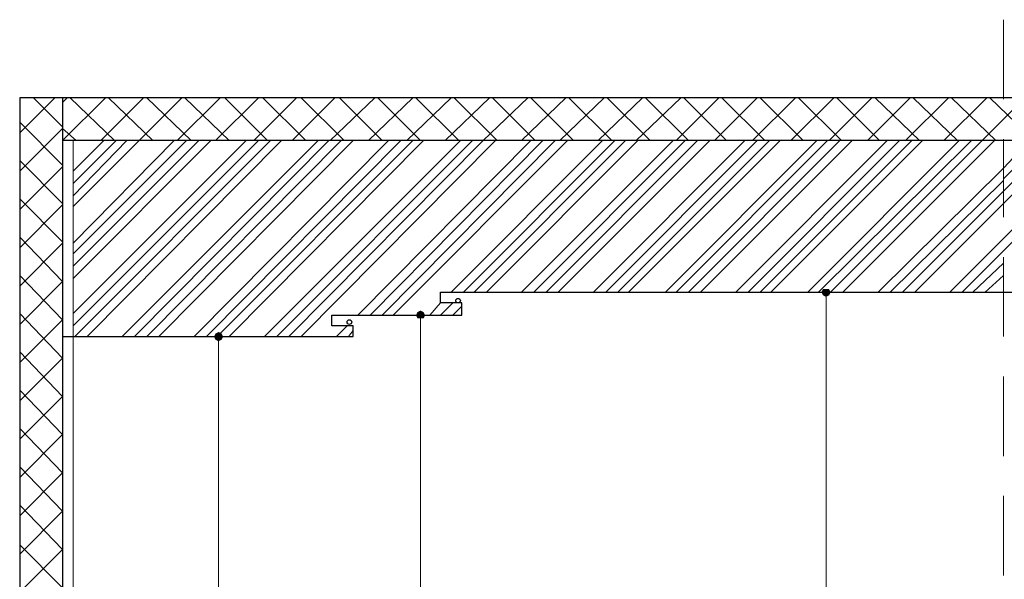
# Model space of a CAD drawing. Header units: metres. Extents: x 5.7 to 89.8, y 4 to 63.5.
# Tile 52 of 72: x 62.6 to 68.8, y 16 to 19.5. Entities that reach past the tile are written whole.
import ezdxf

# ---------------------------------------------------------------- set-up
doc = ezdxf.new("R2010")
doc.units = ezdxf.units.M
doc.header["$MEASUREMENT"] = 0
for name, color, linetype in [('PDF11_boresh-1', 7, 'Continuous'), ('PDF11_dim', 7, 'Continuous'), ('PDF11_hatch-borshi', 7, 'Continuous'), ('PDF11_kaff', 7, 'Continuous'), ('PDF11_khatchin', 7, 'Continuous'), ('PDF11_wall', 7, 'Continuous')]:
    doc.layers.add(name, color=color, linetype=linetype)

msp = doc.modelspace()

# ---------------------------------------------------------------- linework, layer by layer
at = {"layer": 'PDF11_boresh-1', "lineweight": 25}
msp.add_lwpolyline([(62.8468, 17.5063), (64.6767, 17.5063), (64.6767, 17.5737), (64.5419, 17.5737), (64.5419, 17.6411), (65.3605, 17.6411), (65.3605, 17.7182), (65.2257, 17.7182), (65.2257, 17.7856), (71.852, 17.7856), (71.852, 17.7182), (71.7171, 17.7182), (71.7171, 17.6411), (72.5358, 17.6411), (72.5358, 17.5737), (72.3913, 17.5737), (72.3913, 17.5063), (74.2212, 17.5063)], dxfattribs=at)
for centre in [(65.3365, 17.7326), (65.3365, 17.7326), (64.6526, 17.5978), (64.6526, 17.5978)]:
    msp.add_circle(centre, 0.0144, dxfattribs=at)
at = {"layer": 'PDF11_dim', "lineweight": 20}
for points in [[(67.6528, 17.7856), (67.7394, 17.7856)], [(67.6528, 17.7567), (67.6528, 17.7278), (67.6528, 12.787), (67.6528, 12.7581)], [(65.1005, 17.6411), (65.1872, 17.6411)], [(65.1005, 17.6219), (65.1005, 17.593), (65.1005, 12.787), (65.1005, 12.7581)], [(63.8292, 17.5063), (63.9159, 17.5063)], [(63.8292, 17.4774), (63.8292, 17.4582), (63.8292, 12.787), (63.8292, 12.7581)]]:
    msp.add_lwpolyline(points, dxfattribs=at)
at = {"layer": 'PDF11_dim', "transparency": 33554559}
for points in [[(67.6335, 17.8049), (67.6528, 17.7856), (67.6239, 17.7856)], [(67.6528, 17.8049), (67.6335, 17.8049), (67.6528, 17.7856)], [(67.6817, 17.7856), (67.672, 17.8049), (67.6528, 17.7856)], [(67.672, 17.8049), (67.6528, 17.7856), (67.6528, 17.8049)], [(67.6528, 17.7856), (67.6239, 17.7856), (67.6335, 17.7664)], [(67.6335, 17.7664), (67.6528, 17.7567), (67.6528, 17.7856)], [(67.6528, 17.7567), (67.6528, 17.7856), (67.672, 17.7664)], [(67.6528, 17.7856), (67.672, 17.7664), (67.6817, 17.7856)], [(65.1005, 17.67), (65.0812, 17.6604), (65.1005, 17.6411)], [(65.1198, 17.6604), (65.1005, 17.6411), (65.1005, 17.67)], [(65.0812, 17.6604), (65.1005, 17.6411), (65.0716, 17.6411)], [(65.1005, 17.6411), (65.0716, 17.6411), (65.0812, 17.6219)], [(65.0812, 17.6219), (65.1005, 17.6219), (65.1005, 17.6411)], [(65.1294, 17.6411), (65.1198, 17.6604), (65.1005, 17.6411)], [(65.1005, 17.6219), (65.1005, 17.6411), (65.1198, 17.6219)], [(65.1005, 17.6411), (65.1198, 17.6219), (65.1294, 17.6411)], [(63.8099, 17.5256), (63.8292, 17.5063), (63.8003, 17.5063)], [(63.8292, 17.5063), (63.8003, 17.5063), (63.8099, 17.487)], [(63.8292, 17.5352), (63.8099, 17.5256), (63.8292, 17.5063)], [(63.8099, 17.487), (63.8292, 17.4774), (63.8292, 17.5063)], [(63.8484, 17.5256), (63.8292, 17.5063), (63.8292, 17.5352)], [(63.8581, 17.5063), (63.8484, 17.5256), (63.8292, 17.5063)], [(63.8292, 17.4774), (63.8292, 17.5063), (63.8484, 17.487)], [(63.8292, 17.5063), (63.8484, 17.487), (63.8581, 17.5063)]]:
    msp.add_solid(points, dxfattribs=at)
at = {"layer": 'PDF11_hatch-borshi', "lineweight": 18}
for points in [[(62.5771, 18.7873), (62.7986, 19.0088)], [(62.8468, 18.8258), (62.6638, 19.0088)], [(62.8468, 18.9799), (62.8757, 19.0088)], [(62.8468, 18.7391), (63.1165, 19.0088)], [(63.1743, 18.7391), (62.8949, 19.0088)], [(62.9142, 18.325), (63.3284, 18.7391), (63.598, 19.0088)], [(63.0876, 18.7391), (63.3572, 19.0088)], [(63.415, 18.7391), (63.1357, 19.0088)], [(63.6558, 18.7391), (63.3765, 19.0088)], [(63.5691, 18.7391), (63.8388, 19.0088)], [(63.8966, 18.7391), (63.6173, 19.0088)], [(63.8099, 18.7391), (64.0796, 19.0088)], [(64.1374, 18.7391), (63.8677, 19.0088)], [(64.0507, 18.7391), (64.3204, 19.0088)], [(64.3782, 18.7391), (64.1085, 19.0088)], [(64.2722, 17.5063), (65.4954, 18.7391), (65.7747, 19.0088)], [(64.2915, 18.7391), (64.5611, 19.0088)], [(64.6189, 18.7391), (64.3493, 19.0088)], [(64.5323, 18.7391), (64.8116, 19.0088)], [(64.8597, 18.7391), (64.59, 19.0088)], [(64.773, 18.7391), (65.0523, 19.0088)], [(65.1005, 18.7391), (64.8308, 19.0088)], [(65.0138, 18.7391), (65.2931, 19.0088)], [(65.3413, 18.7391), (65.0716, 19.0088)], [(65.2546, 18.7391), (65.5339, 19.0088)], [(65.5821, 18.7391), (65.3124, 19.0088)], [(65.8228, 18.7391), (65.5532, 19.0088)], [(65.7362, 18.7391), (66.0155, 19.0088)], [(66.0636, 18.7391), (65.7939, 19.0088)], [(65.9769, 18.7391), (66.2562, 19.0088)], [(66.3044, 18.7391), (66.0347, 19.0088)], [(66.2177, 18.7391), (66.497, 19.0088)], [(66.5452, 18.7391), (66.2755, 19.0088)], [(66.4585, 18.7391), (66.7378, 19.0088)], [(66.786, 18.7391), (66.5163, 19.0088)], [(66.7089, 18.7391), (66.9786, 19.0088)], [(67.0267, 18.7391), (66.7571, 19.0088)], [(66.9497, 18.7391), (67.2194, 19.0088)], [(67.2675, 18.7391), (66.9978, 19.0088)], [(67.1905, 18.7391), (67.4601, 19.0088)], [(67.5083, 18.7391), (67.2386, 19.0088)], [(67.4312, 18.7391), (67.7009, 19.0088)], [(67.7491, 18.7391), (67.4794, 19.0088)], [(67.672, 18.7391), (67.9417, 19.0088)], [(67.6817, 17.7856), (68.6351, 18.7391), (68.9048, 19.0088)], [(67.9899, 18.7391), (67.7202, 19.0088)], [(67.9128, 18.7391), (68.1825, 19.0088)], [(68.2403, 18.7391), (67.961, 19.0088)], [(68.1536, 18.7391), (68.4233, 19.0088)], [(68.481, 18.7391), (68.2017, 19.0088)], [(68.3944, 18.7391), (68.664, 19.0088)], [(68.7218, 18.7391), (68.4425, 19.0088)], [(68.9626, 18.7391), (68.6833, 19.0088)], [(62.8468, 18.585), (62.5771, 18.8547)], [(62.9335, 18.7391), (62.8468, 18.8162), (62.5771, 18.5465)], [(62.9142, 18.5465), (63.1068, 18.7391)], [(62.9142, 18.0938), (63.5499, 18.7391)], [(62.9142, 17.6508), (64.0025, 18.7391)], [(62.9142, 18.4694), (63.1839, 18.7391)], [(62.9142, 18.0264), (63.6269, 18.7391)], [(62.9142, 17.5737), (64.0796, 18.7391)], [(62.9142, 18.3924), (63.2513, 18.7391)], [(62.9142, 17.9493), (63.704, 18.7391)], [(62.9142, 17.8723), (63.781, 18.7391)], [(62.9238, 17.5063), (64.1566, 18.7391)], [(63.0009, 17.5063), (64.2241, 18.7391)], [(63.2224, 17.5063), (64.4552, 18.7391)], [(63.2995, 17.5063), (64.5226, 18.7391)], [(63.3765, 17.5063), (64.5997, 18.7391)], [(63.4536, 17.5063), (64.6767, 18.7391)], [(63.6751, 17.5063), (64.8982, 18.7391)], [(63.7521, 17.5063), (64.9753, 18.7391)], [(63.8195, 17.5063), (65.0523, 18.7391)], [(63.8966, 17.5063), (65.1198, 18.7391)], [(64.1181, 17.5063), (65.3509, 18.7391)], [(64.1952, 17.5063), (65.428, 18.7391)], [(64.3493, 17.5063), (65.5724, 18.7391)], [(64.7056, 17.6411), (65.7939, 18.7391)], [(64.7827, 17.6411), (65.871, 18.7391)], [(64.8597, 17.6411), (65.948, 18.7391)], [(64.9271, 17.6411), (66.0251, 18.7391)], [(65.2931, 17.7856), (66.2466, 18.7391)], [(65.3702, 17.7856), (66.3237, 18.7391)], [(65.4376, 17.7856), (66.3911, 18.7391)], [(65.5146, 17.7856), (66.4681, 18.7391)], [(65.7362, 17.7856), (66.6896, 18.7391)], [(65.8132, 17.7856), (66.7667, 18.7391)], [(65.8902, 17.7856), (66.8437, 18.7391)], [(65.9673, 17.7856), (66.9208, 18.7391)], [(66.1888, 17.7856), (67.1423, 18.7391)], [(66.2659, 17.7856), (67.2194, 18.7391)], [(66.3429, 17.7856), (67.2964, 18.7391)], [(66.4103, 17.7856), (67.3638, 18.7391)], [(66.6415, 17.7856), (67.595, 18.7391)], [(66.7089, 17.7856), (67.6624, 18.7391)], [(66.786, 17.7856), (67.7394, 18.7391)], [(66.863, 17.7856), (67.8165, 18.7391)], [(67.0845, 17.7856), (68.038, 18.7391)], [(67.1616, 17.7856), (68.1151, 18.7391)], [(67.2386, 17.7856), (68.1921, 18.7391)], [(67.306, 17.7856), (68.2595, 18.7391)], [(67.5372, 17.7856), (68.4907, 18.7391)], [(67.6046, 17.7856), (68.5677, 18.7391)], [(67.7587, 17.7856), (68.7122, 18.7391)], [(67.9802, 17.7856), (68.77, 18.5657), (68.9337, 18.7391)], [(68.1343, 17.7856), (68.77, 18.4213), (69.0878, 18.7391)], [(68.2114, 17.7856), (68.77, 18.3442), (69.1649, 18.7391)], [(68.4329, 17.7856), (68.77, 18.1227), (69.3864, 18.7391)], [(68.5099, 17.7856), (68.77, 18.0457), (69.4634, 18.7391)], [(68.77, 18.4983), (69.0108, 18.7391)], [(62.8468, 18.3442), (62.5771, 18.6139)], [(62.5771, 18.3057), (62.8468, 18.5754)], [(68.0573, 17.7856), (68.77, 18.4887)], [(62.8468, 18.1034), (62.5771, 18.3731)], [(62.5771, 18.0649), (62.8468, 18.3346)], [(62.5771, 17.5834), (62.8468, 17.853), (62.5771, 18.1323)], [(62.5771, 17.8241), (62.8468, 18.0938)], [(68.5774, 17.7856), (68.77, 17.9686)], [(62.5771, 17.3426), (62.8468, 17.6123), (62.5771, 17.8916)], [(68.6544, 17.7856), (68.77, 17.8916)], [(65.1583, 17.6411), (65.2257, 17.7182)], [(65.2257, 17.6411), (65.3027, 17.7182)], [(65.3027, 17.6411), (65.3605, 17.6989)], [(62.5771, 17.1018), (62.8468, 17.3715), (62.5771, 17.6508)], [(64.5708, 17.5063), (64.6382, 17.5737)], [(64.6478, 17.5063), (64.6767, 17.5448)], [(62.5771, 16.861), (62.8468, 17.1307), (62.5771, 17.41)], [(62.5771, 16.6202), (62.8468, 16.8899), (62.5771, 17.1692)], [(62.5771, 16.3795), (62.8468, 16.6491), (62.5771, 16.9284)], [(62.5771, 16.1387), (62.8468, 16.4084), (62.5771, 16.6877)], [(62.5771, 15.8979), (62.8468, 16.1676), (62.5771, 16.4469)], [(62.5771, 15.6571), (62.8468, 15.9268), (62.5771, 16.1965)]]:
    msp.add_lwpolyline(points, dxfattribs=at)
at = {"layer": 'PDF11_kaff', "lineweight": 20}
msp.add_lwpolyline([(62.9142, 18.7391), (62.9142, 12.5944)], dxfattribs=at)
at = {"layer": 'PDF11_khatchin', "lineweight": 18}
for points in [[(68.77, 19.5), (68.77, 18.9991)], [(68.77, 18.7487), (68.77, 18.2575)], [(68.77, 18.0071), (68.77, 17.5063)], [(68.77, 17.2559), (68.77, 16.7551)], [(68.77, 16.5047), (68.77, 16.0038)]]:
    msp.add_lwpolyline(points, dxfattribs=at)
at = {"layer": 'PDF11_wall', "lineweight": 30}
for points in [[(74.5005, 12.4596), (74.5005, 19.0088), (62.5771, 19.0088), (62.5771, 12.4596)], [(62.8468, 19.0088), (62.8468, 12.4596)], [(74.2212, 18.7391), (62.8468, 18.7391)]]:
    msp.add_lwpolyline(points, dxfattribs=at)

doc.saveas('drawing.dxf')
